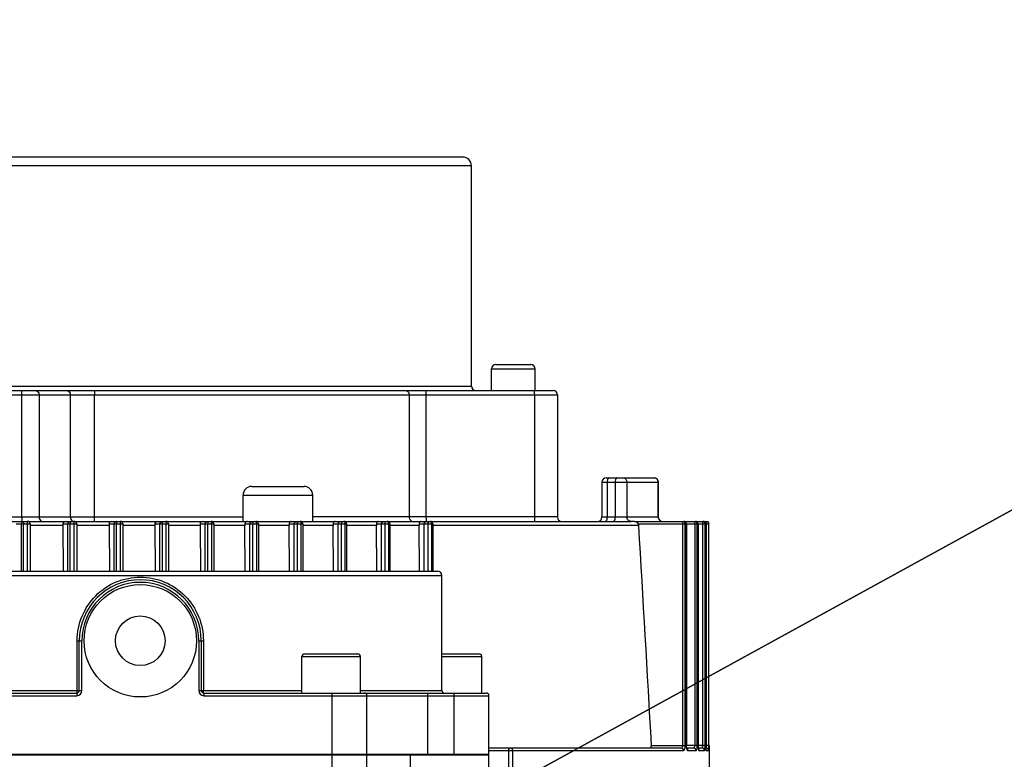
# Model space of a CAD drawing. Header units: millimetres. Extents: x 0 to 5940, y 0 to 4200.
# Tile 49 of 87: x 2870 to 2983, y 799 to 884. Entities that reach past the tile are written whole.
import ezdxf

# ---------------------------------------------------------------- set-up
doc = ezdxf.new("R2010")
doc.units = ezdxf.units.MM
doc.header["$LTSCALE"] = 326.7
doc.layers.get('0').update_dxf_attribs({"linetype": 'CONTINUOUS'})
for name, color, linetype in [('304304000126DXF_CONTINUOUS_LINE', 7, 'CONTINUOUS'), ('304304000136DXF_CONTINUOUS_LINE', 7, 'CONTINUOUS'), ('RB15-1-B-JSZL_DXF_DIMENSION', 7, 'CONTINUOUS')]:
    doc.layers.add(name, color=color, linetype=linetype)
doc.styles.get("Standard").update_dxf_attribs({"font": 'txt', "width": 0.7})
doc.dimstyles.new('DIMSTYLE_1', dxfattribs={"dimtxt": 85, "dimasz": 45, "dimexe": 1.5, "dimexo": 0, "dimtad": 1, "dimdsep": 46, "dimtxsty": 'Standard', "dimblk": '_FILLED', "dimblk1": '_FILLED', "dimblk2": '_FILLED', "dimcen": 0.09, "dimclrt": 5, "dimazin": 2, "dimtp": 1.2, "dimtm": 1.2, "dimtfac": 1, "dimtofl": 0, "dimtmove": 0, "dimatfit": 3, "dimldrblk": '_FILLED', "dimfxl": 0, "dimtolj": 1, "dimarcsym": 0})
doc.dimstyles.new('DIMSTYLE_2', dxfattribs={"dimtxt": 85, "dimasz": 45, "dimexe": 1.5, "dimexo": 0, "dimtad": 1, "dimdsep": 46, "dimtxsty": 'Standard', "dimblk": '_FILLED', "dimblk1": '_FILLED', "dimblk2": '_FILLED', "dimcen": 0.09, "dimclrt": 5, "dimazin": 2, "dimtp": 0.8, "dimtm": 0.8, "dimtfac": 1, "dimtofl": 0, "dimtmove": 0, "dimatfit": 3, "dimldrblk": '_FILLED', "dimfxl": 0, "dimtolj": 1, "dimarcsym": 0})

# ---------------------------------------------------------------- blocks, each defined once
blk = doc.blocks.new('_FILLED')
at = {"color": 0, "linetype": 'ByBlock'}
blk.add_solid([(0, 0), (-1, 0.1667), (-1, -0.1667)], dxfattribs=at)
blk = doc.blocks.new('*D1')
at = {"layer": 'RB15-1-B-JSZL_DXF_DIMENSION', "color": 2, "linetype": 'Continuous', "transparency": 16777216}
for p, q in [((2718.9, 681.88), (4558.48, 1083.11)), ((4194.22, 1003.66), (2718.9, 681.88)), ((4194.22, 1003.66), (4194.22, 1003.66))]:
    blk.add_line(p, q, dxfattribs=at)
at = {"layer": 'RB15-1-B-JSZL_DXF_DIMENSION', "color": 2, "linetype": 'Continuous', "transparency": 16777216, "xscale": 45, "yscale": 45, "zscale": 45, "rotation": 192.3029314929}
blk.add_blockref('_FILLED', (4194.22, 1003.66), dxfattribs=at)
blk = doc.blocks.new('*D2')
at = {"layer": 'RB15-1-B-JSZL_DXF_DIMENSION', "color": 2, "linetype": 'Continuous', "transparency": 16777216}
for p, q in [((2718.9, 681.88), (3698.6, 1219.86)), ((3144.9, 915.81), (2718.9, 681.88)), ((3144.9, 915.81), (3144.9, 915.81))]:
    blk.add_line(p, q, dxfattribs=at)
at = {"layer": 'RB15-1-B-JSZL_DXF_DIMENSION', "color": 2, "linetype": 'Continuous', "transparency": 16777216, "xscale": 45, "yscale": 45, "zscale": 45, "rotation": 208.7734168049}
blk.add_blockref('_FILLED', (3144.9, 915.81), dxfattribs=at)

msp = doc.modelspace()

# ---------------------------------------------------------------- linework, layer by layer
at = {"color": 2, "linetype": 'Continuous'}
msp.add_circle((2718.902, 681.882), 486, dxfattribs=at)
at = {"layer": '304304000126DXF_CONTINUOUS_LINE', "color": 7, "linetype": 'Continuous'}
for p, q in [((2920.902, 867.882), (2846.902, 867.882)), ((2921.902, 841.582), (2921.902, 866.882)), ((2924.711, 844.082), (2928.711, 844.082)), ((2924.211, 841.082), (2924.211, 843.582)), ((2929.211, 841.082), (2929.211, 843.582)), ((2836.546, 841.082), (2931.258, 841.082)), ((2931.757, 840.582), (2931.757, 826.582)), ((2936.873, 830.582), (2936.873, 826.582)), ((2937.374, 831.082), (2942.839, 831.082)), ((2943.338, 830.582), (2943.338, 826.582)), ((2943.339, 826.582), (2943.339, 830.582)), ((2896.69, 830.082), (2902.69, 830.082)), ((2895.69, 826.082), (2895.69, 829.082)), ((2903.69, 826.082), (2903.69, 829.082)), ((2854.211, 826.082), (2875.864, 826.082)), ((2875.901, 826.082), (2940.223, 826.082)), ((2940.43, 826.082), (2940.204, 826.082)), ((2940.613, 826.082), (2940.43, 826.082)), ((2940.599, 826.082), (2947.516, 826.082)), ((2947.573, 826.082), (2948.408, 826.082)), ((2948.444, 826.082), (2948.845, 826.082)), ((2871.265, 825.782), (2871.265, 820.382)), ((2875.022, 825.608), (2875.056, 820.382)), ((2876.61, 825.782), (2876.61, 820.382)), ((2880.329, 825.608), (2880.363, 820.382)), ((2881.899, 825.782), (2881.899, 820.382)), ((2885.579, 825.608), (2885.613, 820.382)), ((2887.136, 825.782), (2887.136, 820.382)), ((2890.774, 825.608), (2890.807, 820.382)), ((2892.322, 825.782), (2892.322, 820.382)), ((2895.947, 820.382), (2895.914, 825.608)), ((2897.457, 825.782), (2897.457, 820.382)), ((2901.033, 820.382), (2900.999, 825.608)), ((2902.54, 825.782), (2902.54, 820.382)), ((2906.061, 820.382), (2906.027, 825.608)), ((2907.571, 825.782), (2907.571, 820.382)), ((2911.03, 820.382), (2910.995, 825.608)), ((2912.545, 825.782), (2912.545, 820.382)), ((2915.934, 820.382), (2915.897, 825.608)), ((2917.46, 825.782), (2917.46, 820.382)), ((2946.56, 825.782), (2946.56, 800.382)), ((2947.901, 825.782), (2947.901, 800.382)), ((2948.757, 825.782), (2948.757, 800.382)), ((2923.902, 800.082), (2945.943, 800.082)), ((2946.562, 800.316), (2946.56, 800.382)), ((2946.594, 800.082), (2947.383, 800.082)), ((2947.905, 800.251), (2947.901, 800.382)), ((2947.922, 800.082), (2948.328, 800.082)), ((2947.948, 799.958), (2947.935, 800.001)), ((2948.328, 800.082), (2948.477, 800.041)), ((2948.758, 800.279), (2948.757, 800.382)), ((2948.768, 800.082), (2948.817, 800.082)), ((2949.17, 799.902), (2949.165, 800.02)), ((2949.174, 799.834), (2949.17, 799.902)), ((2949.202, 777.082), (2949.202, 799.782))]:
    msp.add_line(p, q, dxfattribs=at)
at = {"layer": '304304000126DXF_CONTINUOUS_LINE', "color": 9, "linetype": 'Continuous'}
for p, q in [((2921.902, 866.882), (2845.902, 866.882)), ((2924.211, 843.582), (2929.211, 843.582)), ((2836.046, 840.582), (2931.757, 840.582)), ((2865.967, 841.582), (2921.902, 841.582)), ((2870.287, 840.582), (2870.287, 826.582)), ((2872.285, 840.582), (2872.285, 826.582)), ((2875.876, 826.582), (2875.876, 840.582)), ((2878.631, 826.582), (2878.631, 840.582)), ((2914.762, 840.582), (2914.762, 826.582)), ((2916.683, 840.582), (2916.683, 826.582)), ((2929.123, 840.582), (2929.123, 826.582)), ((2936.873, 830.582), (2943.339, 830.582)), ((2937.483, 830.582), (2937.483, 826.582)), ((2938.404, 830.582), (2938.404, 826.582)), ((2939.734, 830.582), (2939.734, 826.582)), ((2895.69, 829.082), (2903.69, 829.082)), ((2836.046, 826.582), (2895.69, 826.582)), ((2931.757, 826.582), (2903.69, 826.582)), ((2936.873, 826.582), (2943.339, 826.582)), ((2869.648, 825.782), (2871.265, 825.782)), ((2870.254, 820.382), (2870.254, 825.782)), ((2870.49, 820.382), (2870.49, 825.782)), ((2870.905, 825.782), (2870.905, 820.382)), ((2875.022, 825.608), (2871.265, 825.608)), ((2875.016, 825.782), (2876.61, 825.782)), ((2875.603, 820.382), (2875.603, 825.782)), ((2875.864, 820.382), (2875.864, 825.782)), ((2876.275, 825.782), (2876.275, 820.382)), ((2880.329, 825.608), (2876.61, 825.608)), ((2880.324, 825.782), (2881.899, 825.782)), ((2880.897, 820.382), (2880.897, 825.782)), ((2881.182, 820.382), (2881.182, 825.782)), ((2881.589, 825.782), (2881.589, 820.382)), ((2885.579, 825.608), (2881.899, 825.608)), ((2885.574, 825.782), (2887.136, 825.782)), ((2886.138, 820.382), (2886.138, 825.782)), ((2886.447, 820.382), (2886.447, 825.782)), ((2886.85, 825.782), (2886.85, 820.382)), ((2890.774, 825.608), (2887.136, 825.608)), ((2890.769, 825.782), (2892.322, 825.782)), ((2891.327, 820.382), (2891.327, 825.782)), ((2891.661, 820.382), (2891.661, 825.782)), ((2892.059, 825.782), (2892.059, 820.382)), ((2895.914, 825.608), (2892.322, 825.608)), ((2895.909, 825.782), (2897.457, 825.782)), ((2896.466, 820.382), (2896.466, 825.782)), ((2896.823, 820.382), (2896.823, 825.782)), ((2897.218, 825.782), (2897.218, 820.382)), ((2900.999, 825.608), (2897.457, 825.608)), ((2900.994, 825.782), (2902.54, 825.782)), ((2901.553, 820.382), (2901.553, 825.782)), ((2901.934, 820.382), (2901.934, 825.782)), ((2902.325, 825.782), (2902.325, 820.382)), ((2906.027, 825.608), (2902.54, 825.608)), ((2906.022, 825.782), (2907.571, 825.782)), ((2906.588, 820.382), (2906.588, 825.782)), ((2906.992, 820.382), (2906.992, 825.782)), ((2907.379, 825.782), (2907.379, 820.382)), ((2910.995, 825.608), (2907.571, 825.608)), ((2910.989, 825.782), (2912.545, 825.782)), ((2911.567, 820.382), (2911.567, 825.782)), ((2911.994, 820.382), (2911.994, 825.782)), ((2912.376, 825.782), (2912.376, 820.382)), ((2915.897, 825.608), (2912.545, 825.608)), ((2915.892, 825.782), (2917.46, 825.782)), ((2916.487, 820.382), (2916.487, 825.782)), ((2916.936, 820.382), (2916.936, 825.782)), ((2917.314, 825.782), (2917.314, 820.382)), ((2941.07, 825.608), (2917.46, 825.608)), ((2941.025, 825.782), (2949.145, 825.782)), ((2946.172, 800.382), (2946.172, 825.782)), ((2946.423, 800.382), (2946.423, 825.782)), ((2946.548, 825.782), (2946.548, 800.382)), ((2947.553, 800.382), (2947.553, 825.782)), ((2947.81, 800.382), (2947.81, 825.782)), ((2947.895, 825.782), (2947.895, 800.382)), ((2948.444, 800.382), (2948.444, 825.782)), ((2948.705, 800.382), (2948.705, 825.782)), ((2948.755, 825.782), (2948.755, 800.382)), ((2948.882, 800.382), (2948.882, 825.782)), ((2949.145, 800.382), (2949.145, 825.782)), ((2942.526, 800.382), (2946.423, 800.382)), ((2947.81, 800.382), (2946.548, 800.382)), ((2948.705, 800.382), (2947.895, 800.382)), ((2949.145, 800.382), (2948.755, 800.382)), ((2923.902, 799.782), (2946.229, 799.782)), ((2926.159, 799.782), (2926.159, 783.582)), ((2926.613, 799.782), (2926.613, 783.582)), ((2946.73, 799.782), (2947.676, 799.782)), ((2948.019, 799.782), (2948.626, 799.782)), ((2948.824, 799.782), (2949.117, 799.782)), ((2949.18, 799.782), (2949.202, 799.782))]:
    msp.add_line(p, q, dxfattribs=at)
at = {"layer": '304304000126DXF_CONTINUOUS_LINE', "color": 7, "linetype": 'Continuous'}
for points in [[(2875.016, 825.782), (2875.02, 825.698), (2875.022, 825.608)], [(2880.324, 825.782), (2880.327, 825.698), (2880.329, 825.608)], [(2885.574, 825.782), (2885.578, 825.698), (2885.579, 825.608)], [(2890.769, 825.782), (2890.772, 825.698), (2890.774, 825.608)], [(2895.909, 825.782), (2895.912, 825.698), (2895.914, 825.608)], [(2900.994, 825.782), (2900.997, 825.698), (2900.999, 825.608)], [(2906.022, 825.782), (2906.025, 825.698), (2906.027, 825.608)], [(2910.989, 825.782), (2910.993, 825.698), (2910.995, 825.608)], [(2915.892, 825.782), (2915.895, 825.698), (2915.897, 825.608)], [(2941.025, 825.782), (2941.056, 825.698), (2941.07, 825.608)], [(2946.607, 800.025), (2946.58, 800.135), (2946.562, 800.316)], [(2946.61, 800.011), (2946.617, 800.001), (2946.607, 800.025)], [(2947.935, 800.001), (2947.918, 800.104), (2947.905, 800.251)], [(2948.773, 800.014), (2948.764, 800.13), (2948.758, 800.279)], [(2948.788, 799.912), (2948.79, 799.907), (2948.784, 799.937), (2948.773, 800.014)], [(2949.165, 800.02), (2949.163, 800.11), (2949.162, 800.217), (2949.161, 800.338), (2949.161, 800.382)]]:
    msp.add_lwpolyline(points, dxfattribs=at)
for centre, radius, start, end in [((2920.902, 866.882), 1, 0, 90), ((2924.711, 843.582), 0.5, 90, 180), ((2928.711, 843.582), 0.5, 0, 90), ((2922.402, 841.582), 0.5, 180, 270), ((2931.257, 840.582), 0.5, 0, 90), ((2937.373, 830.582), 0.5, 90, 180), ((2942.839, 830.582), 0.5, 0, 90), ((2896.69, 829.082), 1, 90, 180), ((2902.69, 829.082), 1, 0, 90), ((2870.965, 825.782), 0.3, 0, 90), ((2876.31, 825.782), 0.3, 0, 90), ((2881.599, 825.782), 0.3, 0, 90), ((2886.836, 825.782), 0.3, 0, 90), ((2892.022, 825.782), 0.3, 0, 90), ((2897.157, 825.782), 0.3, 0, 90), ((2902.24, 825.782), 0.3, 0, 90), ((2907.271, 825.782), 0.3, 0, 90), ((2912.245, 825.782), 0.3, 0, 90), ((2917.16, 825.782), 0.3, 0, 90), ((2932.257, 826.582), 0.5, 180, 270), ((2936.373, 826.582), 0.5, 270, 360), ((2943.839, 826.582), 0.5, 180, 249.75053), ((2943.833, 826.577), 0.493, 206.77884, 215.84172), ((2943.836, 826.578), 0.496, 215.81571, 234.85203), ((2943.827, 826.567), 0.482, 234.8965, 240.30173), ((2946.26, 825.782), 0.3, 0, 90), ((2947.601, 825.782), 0.3, 0, 90), ((2948.457, 825.782), 0.3, 0, 90), ((2948.902, 799.782), 0.3, 0, 30.35484)]:
    msp.add_arc(centre, radius, start, end, dxfattribs=at)
at = {"layer": '304304000126DXF_CONTINUOUS_LINE', "color": 9, "linetype": 'Continuous'}
for centre, radius, start, end in [((2883.921, 825.936), 2.737, 180.06082, 181.93398), ((2883.521, 825.936), 2.924, 358.18871, 359.94274), ((2944.617, 800.382), 1.806, 356.8496, 359.97784), ((2945.279, 800.383), 2.531, 355.88165, 359.958), ((2944.215, 800.38), 4.491, 357.66974, 0.0243), ((2947.527, 800.382), 1.355, 356.16233, 359.97835), ((2936.117, 800.383), 13.028, 359.20267, 359.9959)]:
    msp.add_arc(centre, radius, start, end, dxfattribs=at)
for points, knots in [([(2870.226, 841.082), (2870.277, 841.082), (2870.256, 840.816), (2870.287, 840.7), (2870.287, 840.582)], [0, 0, 0, 0, 0.3012109, 1, 1, 1, 1]), ([(2871.891, 841.082), (2872.05, 841.082), (2872.26, 840.866), (2872.285, 840.646), (2872.285, 840.582)], [0, 0, 0, 0, 0.7116282, 1, 1, 1, 1]), ([(2875.482, 841.082), (2875.641, 841.082), (2875.85, 840.866), (2875.876, 840.646), (2875.876, 840.582)], [0, 0, 0, 0, 0.7116282, 1, 1, 1, 1]), ([(2878.696, 841.082), (2878.644, 841.082), (2878.66, 840.817), (2878.631, 840.7), (2878.631, 840.582)], [0, 0, 0, 0, 0.302348, 1, 1, 1, 1]), ([(2914.381, 841.082), (2914.537, 841.082), (2914.738, 840.862), (2914.762, 840.646), (2914.762, 840.582)], [0, 0, 0, 0, 0.7078248, 1, 1, 1, 1]), ([(2916.622, 841.082), (2916.672, 841.082), (2916.652, 840.816), (2916.683, 840.7), (2916.683, 840.582)], [0, 0, 0, 0, 0.3012109, 1, 1, 1, 1]), ([(2929.062, 841.082), (2929.113, 841.082), (2929.092, 840.816), (2929.123, 840.7), (2929.123, 840.582)], [0, 0, 0, 0, 0.3012109, 1, 1, 1, 1]), ([(2937.678, 831.082), (2937.611, 831.082), (2937.542, 830.96), (2937.517, 830.867), (2937.509, 830.832)], [0, 0, 0, 0, 0.6505186, 1, 1, 1, 1]), ([(2938.6, 831.082), (2938.572, 831.082), (2938.403, 830.961), (2938.404, 830.741), (2938.404, 830.582)], [0, 0, 0, 0, 0.149403, 1, 1, 1, 1]), ([(2939.265, 831.082), (2939.386, 831.082), (2939.641, 830.967), (2939.734, 830.708), (2939.734, 830.582)], [0, 0, 0, 0, 0.4889452, 1, 1, 1, 1]), ([(2870.287, 826.582), (2870.287, 826.464), (2870.318, 826.347), (2870.297, 826.082), (2870.348, 826.082)], [0, 0, 0, 0, 0.6987891, 1, 1, 1, 1]), ([(2870.403, 826.041), (2870.417, 826.041), (2870.449, 826.034), (2870.477, 826.016), (2870.491, 826.004)], [0, 0, 0, 0, 0.437687, 1, 1, 1, 1]), ([(2870.551, 826.082), (2870.535, 826.082), (2870.502, 826.019), (2870.498, 825.97), (2870.498, 825.932)], [0, 0, 0, 0, 0.3082374, 1, 1, 1, 1]), ([(2870.498, 825.932), (2870.498, 825.918), (2870.499, 825.888), (2870.503, 825.859), (2870.506, 825.843)], [0, 0, 0, 0, 0.4689895, 1, 1, 1, 1]), ([(2870.965, 826.082), (2870.959, 826.082), (2870.946, 826.073), (2870.939, 826.061), (2870.935, 826.053)], [0, 0, 0, 0, 0.3791635, 1, 1, 1, 1]), ([(2872.285, 826.582), (2872.285, 826.517), (2872.311, 826.297), (2872.52, 826.082), (2872.679, 826.082)], [0, 0, 0, 0, 0.2883718, 1, 1, 1, 1]), ([(2875.752, 826.041), (2875.766, 826.041), (2875.799, 826.034), (2875.826, 826.016), (2875.841, 826.004)], [0, 0, 0, 0, 0.437687, 1, 1, 1, 1]), ([(2875.901, 826.082), (2875.887, 826.082), (2875.874, 826.009), (2875.869, 825.97), (2875.869, 825.932)], [0, 0, 0, 0, 0.2740457, 1, 1, 1, 1]), ([(2875.869, 825.932), (2875.869, 825.918), (2875.87, 825.889), (2875.872, 825.859), (2875.873, 825.843)], [0, 0, 0, 0, 0.469979, 1, 1, 1, 1]), ([(2876.293, 826.053), (2876.28, 826.009), (2876.278, 825.937), (2876.282, 825.868), (2876.284, 825.845)], [0, 0, 0, 0, 0.658324, 1, 1, 1, 1]), ([(2876.31, 826.082), (2876.306, 826.082), (2876.298, 826.07), (2876.295, 826.06), (2876.293, 826.053)], [0, 0, 0, 0, 0.3218997, 1, 1, 1, 1]), ([(2878.631, 826.582), (2878.631, 826.464), (2878.601, 826.346), (2878.617, 826.082), (2878.565, 826.082)], [0, 0, 0, 0, 0.697652, 1, 1, 1, 1]), ([(2881.046, 826.041), (2881.06, 826.041), (2881.092, 826.034), (2881.12, 826.016), (2881.134, 826.004)], [0, 0, 0, 0, 0.437687, 1, 1, 1, 1]), ([(2881.195, 826.082), (2881.182, 826.082), (2881.197, 826.002), (2881.184, 825.97), (2881.184, 825.933)], [0, 0, 0, 0, 0.2522191, 1, 1, 1, 1]), ([(2881.599, 826.082), (2881.58, 826.082), (2881.611, 825.954), (2881.59, 825.904), (2881.592, 825.844)], [0, 0, 0, 0, 0.2489794, 1, 1, 1, 1]), ([(2886.286, 826.041), (2886.301, 826.041), (2886.333, 826.034), (2886.361, 826.016), (2886.375, 826.004)], [0, 0, 0, 0, 0.437687, 1, 1, 1, 1]), ([(2886.435, 826.082), (2886.448, 826.082), (2886.432, 826.002), (2886.445, 825.97), (2886.445, 825.933)], [0, 0, 0, 0, 0.2516408, 1, 1, 1, 1]), ([(2886.836, 826.082), (2886.856, 826.082), (2886.829, 825.954), (2886.848, 825.903), (2886.846, 825.844)], [0, 0, 0, 0, 0.2501488, 1, 1, 1, 1]), ([(2891.476, 826.041), (2891.49, 826.041), (2891.523, 826.034), (2891.55, 826.016), (2891.565, 826.004)], [0, 0, 0, 0, 0.4376869, 1, 1, 1, 1]), ([(2891.625, 826.082), (2891.639, 826.082), (2891.65, 826.009), (2891.656, 825.971), (2891.656, 825.933)], [0, 0, 0, 0, 0.2721172, 1, 1, 1, 1]), ([(2891.656, 825.933), (2891.656, 825.919), (2891.655, 825.889), (2891.653, 825.859), (2891.651, 825.844)], [0, 0, 0, 0, 0.4697205, 1, 1, 1, 1]), ([(2892.022, 826.082), (2892.043, 826.082), (2892.052, 825.962), (2892.055, 825.903), (2892.05, 825.844)], [0, 0, 0, 0, 0.2646231, 1, 1, 1, 1]), ([(2896.615, 826.041), (2896.629, 826.041), (2896.661, 826.034), (2896.689, 826.016), (2896.703, 826.004)], [0, 0, 0, 0, 0.4376869, 1, 1, 1, 1]), ([(2896.764, 826.082), (2896.78, 826.082), (2896.811, 826.019), (2896.815, 825.971), (2896.815, 825.933)], [0, 0, 0, 0, 0.3045891, 1, 1, 1, 1]), ([(2896.815, 825.933), (2896.815, 825.919), (2896.813, 825.889), (2896.81, 825.86), (2896.807, 825.844)], [0, 0, 0, 0, 0.4686267, 1, 1, 1, 1]), ([(2897.157, 826.082), (2897.165, 826.082), (2897.231, 826.012), (2897.214, 825.917), (2897.202, 825.843)], [0, 0, 0, 0, 0.103991, 1, 1, 1, 1]), ([(2901.702, 826.041), (2901.716, 826.041), (2901.749, 826.034), (2901.776, 826.016), (2901.791, 826.004)], [0, 0, 0, 0, 0.437687, 1, 1, 1, 1]), ([(2901.851, 826.082), (2901.871, 826.082), (2901.916, 826.028), (2901.922, 825.972), (2901.922, 825.934)], [0, 0, 0, 0, 0.3403341, 1, 1, 1, 1]), ([(2901.922, 825.934), (2901.922, 825.92), (2901.921, 825.889), (2901.915, 825.86), (2901.912, 825.844)], [0, 0, 0, 0, 0.4670857, 1, 1, 1, 1]), ([(2902.24, 826.082), (2902.251, 826.082), (2902.33, 826.028), (2902.319, 825.917), (2902.303, 825.843)], [0, 0, 0, 0, 0.1282083, 1, 1, 1, 1]), ([(2906.737, 826.041), (2906.751, 826.041), (2906.784, 826.034), (2906.811, 826.016), (2906.825, 826.004)], [0, 0, 0, 0, 0.437687, 1, 1, 1, 1]), ([(2906.886, 826.082), (2906.909, 826.082), (2906.965, 826.036), (2906.977, 825.972), (2906.977, 825.934)], [0, 0, 0, 0, 0.3746168, 1, 1, 1, 1]), ([(2906.977, 825.934), (2906.977, 825.92), (2906.975, 825.889), (2906.968, 825.86), (2906.964, 825.844)], [0, 0, 0, 0, 0.4651206, 1, 1, 1, 1]), ([(2907.271, 826.082), (2907.325, 826.082), (2907.378, 825.959), (2907.36, 825.877), (2907.35, 825.843)], [0, 0, 0, 0, 0.6071266, 1, 1, 1, 1]), ([(2911.716, 826.041), (2911.73, 826.041), (2911.763, 826.034), (2911.79, 826.016), (2911.805, 826.004)], [0, 0, 0, 0, 0.437687, 1, 1, 1, 1]), ([(2911.976, 825.933), (2911.976, 825.919), (2911.973, 825.888), (2911.966, 825.859), (2911.96, 825.843)], [0, 0, 0, 0, 0.4632666, 1, 1, 1, 1]), ([(2912.245, 826.082), (2912.304, 826.082), (2912.378, 825.966), (2912.354, 825.876), (2912.342, 825.843)], [0, 0, 0, 0, 0.6232619, 1, 1, 1, 1]), ([(2914.762, 826.582), (2914.762, 826.517), (2914.786, 826.301), (2914.987, 826.082), (2915.143, 826.082)], [0, 0, 0, 0, 0.2921752, 1, 1, 1, 1]), ([(2916.636, 826.041), (2916.65, 826.041), (2916.682, 826.034), (2916.71, 826.016), (2916.724, 826.004)], [0, 0, 0, 0, 0.4376869, 1, 1, 1, 1]), ([(2916.683, 826.582), (2916.683, 826.539), (2916.686, 826.394), (2916.692, 826.248), (2916.713, 826.149)], [0, 0, 0, 0, 0.2968692, 1, 1, 1, 1]), ([(2916.713, 826.149), (2916.717, 826.132), (2916.721, 826.111), (2916.736, 826.082), (2916.743, 826.082)], [0, 0, 0, 0, 0.6907127, 1, 1, 1, 1]), ([(2916.917, 825.929), (2916.917, 825.915), (2916.913, 825.884), (2916.904, 825.855), (2916.898, 825.84)], [0, 0, 0, 0, 0.4626703, 1, 1, 1, 1]), ([(2917.16, 826.082), (2917.223, 826.082), (2917.317, 825.973), (2917.287, 825.876), (2917.274, 825.843)], [0, 0, 0, 0, 0.6393183, 1, 1, 1, 1]), ([(2929.123, 826.582), (2929.123, 826.464), (2929.154, 826.347), (2929.133, 826.082), (2929.184, 826.082)], [0, 0, 0, 0, 0.6987891, 1, 1, 1, 1]), ([(2937.287, 826.082), (2937.315, 826.082), (2937.484, 826.202), (2937.483, 826.422), (2937.483, 826.582)], [0, 0, 0, 0, 0.149403, 1, 1, 1, 1]), ([(2938.209, 826.082), (2938.237, 826.082), (2938.406, 826.202), (2938.404, 826.422), (2938.404, 826.582)], [0, 0, 0, 0, 0.149403, 1, 1, 1, 1]), ([(2940.204, 826.082), (2940.083, 826.082), (2939.827, 826.196), (2939.734, 826.455), (2939.734, 826.582)], [0, 0, 0, 0, 0.4889452, 1, 1, 1, 1]), ([(2946.154, 826.041), (2946.151, 826.041), (2946.147, 826.023), (2946.145, 826.014), (2946.143, 826.004)], [0, 0, 0, 0, 0.2600964, 1, 1, 1, 1]), ([(2946.172, 825.782), (2946.172, 825.837), (2946.151, 825.897), (2946.185, 826.041), (2946.154, 826.041)], [0, 0, 0, 0, 0.6419242, 1, 1, 1, 1]), ([(2946.26, 826.082), (2946.286, 826.082), (2946.339, 826.075), (2946.391, 826.058), (2946.416, 826.046)], [0, 0, 0, 0, 0.4810025, 1, 1, 1, 1]), ([(2946.384, 825.932), (2946.384, 825.918), (2946.377, 825.885), (2946.36, 825.857), (2946.349, 825.843)], [0, 0, 0, 0, 0.4401191, 1, 1, 1, 1]), ([(2946.416, 826.046), (2946.435, 826.037), (2946.471, 826.015), (2946.498, 825.981), (2946.505, 825.963)], [0, 0, 0, 0, 0.5277701, 1, 1, 1, 1]), ([(2946.51, 825.917), (2946.509, 825.905), (2946.501, 825.877), (2946.485, 825.853), (2946.476, 825.84)], [0, 0, 0, 0, 0.4480542, 1, 1, 1, 1]), ([(2946.505, 825.963), (2946.507, 825.956), (2946.511, 825.941), (2946.511, 825.925), (2946.51, 825.917)], [0, 0, 0, 0, 0.4875072, 1, 1, 1, 1]), ([(2947.531, 826.038), (2947.529, 826.034), (2947.527, 826.023), (2947.525, 826.011), (2947.523, 826.004)], [0, 0, 0, 0, 0.3668804, 1, 1, 1, 1]), ([(2947.553, 825.782), (2947.553, 825.827), (2947.539, 825.922), (2947.566, 825.973), (2947.533, 826.042), (2947.531, 826.038)], [0, 0, 0, 0, 0.5273899, 0.9428649, 1, 1, 1, 1]), ([(2947.601, 826.082), (2947.627, 826.082), (2947.68, 826.075), (2947.731, 826.06), (2947.756, 826.049)], [0, 0, 0, 0, 0.481136, 1, 1, 1, 1]), ([(2947.77, 825.932), (2947.77, 825.918), (2947.762, 825.885), (2947.745, 825.857), (2947.733, 825.843)], [0, 0, 0, 0, 0.4388425, 1, 1, 1, 1]), ([(2947.756, 826.049), (2947.771, 826.042), (2947.798, 826.028), (2947.822, 826.007), (2947.832, 825.996)], [0, 0, 0, 0, 0.5217225, 1, 1, 1, 1]), ([(2947.854, 825.919), (2947.852, 825.907), (2947.843, 825.88), (2947.827, 825.857), (2947.818, 825.844)], [0, 0, 0, 0, 0.4465463, 1, 1, 1, 1]), ([(2947.832, 825.996), (2947.84, 825.985), (2947.854, 825.961), (2947.856, 825.933), (2947.854, 825.919)], [0, 0, 0, 0, 0.4919294, 1, 1, 1, 1]), ([(2948.419, 826.024), (2948.418, 826.021), (2948.417, 826.015), (2948.416, 826.008), (2948.415, 826.004)], [0, 0, 0, 0, 0.4492795, 1, 1, 1, 1]), ([(2948.457, 826.082), (2948.482, 826.082), (2948.535, 826.076), (2948.586, 826.061), (2948.611, 826.05)], [0, 0, 0, 0, 0.480894, 1, 1, 1, 1]), ([(2948.611, 826.05), (2948.622, 826.045), (2948.644, 826.035), (2948.663, 826.021), (2948.672, 826.014)], [0, 0, 0, 0, 0.5150072, 1, 1, 1, 1]), ([(2948.665, 825.932), (2948.665, 825.918), (2948.657, 825.885), (2948.639, 825.858), (2948.628, 825.843)], [0, 0, 0, 0, 0.4379945, 1, 1, 1, 1]), ([(2948.672, 826.014), (2948.686, 826.002), (2948.709, 825.976), (2948.715, 825.939), (2948.713, 825.922)], [0, 0, 0, 0, 0.5049562, 1, 1, 1, 1]), ([(2948.713, 825.922), (2948.711, 825.91), (2948.702, 825.882), (2948.686, 825.857), (2948.676, 825.845)], [0, 0, 0, 0, 0.4438866, 1, 1, 1, 1]), ([(2948.864, 826.041), (2948.86, 826.041), (2948.857, 826.023), (2948.854, 826.014), (2948.853, 826.004)], [0, 0, 0, 0, 0.2600964, 1, 1, 1, 1]), ([(2948.882, 825.782), (2948.882, 825.837), (2948.861, 825.897), (2948.895, 826.041), (2948.864, 826.041)], [0, 0, 0, 0, 0.6419242, 1, 1, 1, 1]), ([(2926.235, 800.082), (2926.216, 800.082), (2926.175, 800.024), (2926.169, 799.97), (2926.169, 799.932)], [0, 0, 0, 0, 0.3303818, 1, 1, 1, 1]), ([(2926.169, 799.932), (2926.169, 799.918), (2926.171, 799.888), (2926.176, 799.858), (2926.179, 799.842)], [0, 0, 0, 0, 0.4684382, 1, 1, 1, 1]), ([(2926.417, 800.082), (2926.434, 800.082), (2926.469, 800.075), (2926.502, 800.06), (2926.518, 800.05)], [0, 0, 0, 0, 0.4694739, 1, 1, 1, 1]), ([(2945.943, 800.082), (2945.969, 800.082), (2946.105, 800.108), (2946.172, 800.274), (2946.172, 800.382)], [0, 0, 0, 0, 0.1925511, 1, 1, 1, 1]), ([(2945.943, 800.082), (2946.011, 800.082), (2946.166, 800.07), (2946.192, 799.89), (2946.156, 799.842)], [0, 0, 0, 0, 0.5325173, 1, 1, 1, 1]), ([(2946.229, 799.782), (2946.29, 799.782), (2946.401, 799.994), (2946.414, 800.158), (2946.42, 800.283)], [0, 0, 0, 0, 0.3261563, 1, 1, 1, 1]), ([(2946.573, 800.081), (2946.579, 800.046), (2946.603, 799.946), (2946.638, 799.831), (2946.696, 799.793)], [0, 0, 0, 0, 0.3427094, 1, 1, 1, 1]), ([(2946.623, 800.033), (2946.642, 800.021), (2946.676, 799.994), (2946.691, 799.952), (2946.691, 799.932)], [0, 0, 0, 0, 0.5203593, 1, 1, 1, 1]), ([(2946.691, 799.932), (2946.691, 799.917), (2946.684, 799.885), (2946.667, 799.857), (2946.656, 799.842)], [0, 0, 0, 0, 0.4401636, 1, 1, 1, 1]), ([(2947.383, 800.082), (2947.403, 800.082), (2947.526, 800.124), (2947.553, 800.281), (2947.553, 800.382)], [0, 0, 0, 0, 0.1708844, 1, 1, 1, 1]), ([(2947.383, 800.082), (2947.452, 800.082), (2947.609, 800.073), (2947.637, 799.89), (2947.6, 799.842)], [0, 0, 0, 0, 0.5377017, 1, 1, 1, 1]), ([(2947.676, 799.782), (2947.72, 799.782), (2947.784, 799.975), (2947.796, 800.097), (2947.803, 800.202)], [0, 0, 0, 0, 0.2977484, 1, 1, 1, 1]), ([(2947.912, 800.081), (2947.917, 800.046), (2947.934, 799.95), (2947.949, 799.839), (2947.995, 799.793)], [0, 0, 0, 0, 0.3506335, 1, 1, 1, 1]), ([(2947.979, 799.932), (2947.979, 799.917), (2947.972, 799.885), (2947.954, 799.857), (2947.943, 799.842)], [0, 0, 0, 0, 0.439091, 1, 1, 1, 1]), ([(2947.967, 799.978), (2947.971, 799.971), (2947.977, 799.956), (2947.979, 799.94), (2947.979, 799.932)], [0, 0, 0, 0, 0.4945575, 1, 1, 1, 1]), ([(2948.328, 800.082), (2948.344, 800.082), (2948.448, 800.148), (2948.444, 800.285), (2948.444, 800.382)], [0, 0, 0, 0, 0.1387304, 1, 1, 1, 1]), ([(2948.481, 800.05), (2948.508, 800.039), (2948.558, 800.012), (2948.586, 799.957), (2948.586, 799.932)], [0, 0, 0, 0, 0.536309, 1, 1, 1, 1]), ([(2948.586, 799.932), (2948.586, 799.917), (2948.578, 799.885), (2948.56, 799.857), (2948.549, 799.842)], [0, 0, 0, 0, 0.4385836, 1, 1, 1, 1]), ([(2948.652, 799.814), (2948.66, 799.833), (2948.69, 799.959), (2948.697, 800.088), (2948.702, 800.197)], [0, 0, 0, 0, 0.1574115, 1, 1, 1, 1]), ([(2948.783, 799.914), (2948.781, 799.902), (2948.772, 799.877), (2948.757, 799.854), (2948.748, 799.842)], [0, 0, 0, 0, 0.4487679, 1, 1, 1, 1]), ([(2948.755, 800.382), (2948.755, 800.256), (2948.76, 800.098), (2948.777, 799.942), (2948.782, 799.911)], [0, 0, 0, 0, 0.7992464, 1, 1, 1, 1]), ([(2948.782, 799.911), (2948.786, 799.886), (2948.793, 799.847), (2948.804, 799.807), (2948.811, 799.794)], [0, 0, 0, 0, 0.6178122, 1, 1, 1, 1]), ([(2948.817, 800.082), (2948.819, 800.082), (2948.823, 800.082), (2948.827, 800.084), (2948.828, 800.086)], [0, 0, 0, 0, 0.4713525, 1, 1, 1, 1]), ([(2948.828, 800.086), (2948.836, 800.091), (2948.872, 800.156), (2948.875, 800.23), (2948.879, 800.291)], [0, 0, 0, 0, 0.1341225, 1, 1, 1, 1]), ([(2949.016, 800.026), (2949.033, 800.015), (2949.063, 799.989), (2949.077, 799.95), (2949.077, 799.932)], [0, 0, 0, 0, 0.5199948, 1, 1, 1, 1]), ([(2949.077, 799.932), (2949.077, 799.917), (2949.069, 799.885), (2949.051, 799.857), (2949.04, 799.842)], [0, 0, 0, 0, 0.4381712, 1, 1, 1, 1]), ([(2949.132, 799.863), (2949.134, 799.884), (2949.14, 799.996), (2949.143, 800.109), (2949.144, 800.201)], [0, 0, 0, 0, 0.1851033, 1, 1, 1, 1]), ([(2949.161, 800.382), (2949.161, 800.314), (2949.164, 800.118), (2949.159, 799.921), (2949.176, 799.794)], [0, 0, 0, 0, 0.3441196, 1, 1, 1, 1]), ([(2946.696, 799.793), (2946.701, 799.789), (2946.712, 799.784), (2946.724, 799.782), (2946.73, 799.782)], [0, 0, 0, 0, 0.5236158, 1, 1, 1, 1]), ([(2947.995, 799.793), (2947.999, 799.79), (2948.006, 799.784), (2948.015, 799.782), (2948.019, 799.782)], [0, 0, 0, 0, 0.5475326, 1, 1, 1, 1]), ([(2948.626, 799.782), (2948.631, 799.782), (2948.644, 799.792), (2948.649, 799.805), (2948.652, 799.814)], [0, 0, 0, 0, 0.3642053, 1, 1, 1, 1]), ([(2948.811, 799.794), (2948.813, 799.79), (2948.816, 799.785), (2948.822, 799.782), (2948.824, 799.782)], [0, 0, 0, 0, 0.6061872, 1, 1, 1, 1]), ([(2949.117, 799.863), (2949.115, 799.86), (2949.11, 799.853), (2949.105, 799.846), (2949.102, 799.842)], [0, 0, 0, 0, 0.4849156, 1, 1, 1, 1]), ([(2949.117, 799.782), (2949.124, 799.782), (2949.125, 799.823), (2949.13, 799.843), (2949.132, 799.863)], [0, 0, 0, 0, 0.267664, 1, 1, 1, 1]), ([(2949.176, 799.794), (2949.177, 799.791), (2949.178, 799.788), (2949.179, 799.782), (2949.18, 799.782)], [0, 0, 0, 0, 0.7273725, 1, 1, 1, 1])]:
    msp.add_open_spline(points, degree=3, knots=knots, dxfattribs=at)
for points in [[(2937.509, 830.832), (2937.49, 830.75), (2937.483, 830.665), (2937.483, 830.582)], [(2870.254, 825.782), (2870.254, 825.881), (2870.303, 826.041), (2870.403, 826.041)], [(2870.935, 826.053), (2870.904, 825.99), (2870.91, 825.913), (2870.921, 825.844)], [(2875.603, 825.782), (2875.603, 825.881), (2875.652, 826.041), (2875.752, 826.041)], [(2875.876, 826.582), (2875.876, 826.423), (2875.945, 826.242), (2876.073, 826.149)], [(2876.073, 826.149), (2876.129, 826.108), (2876.201, 826.082), (2876.27, 826.082)], [(2880.897, 825.782), (2880.897, 825.881), (2880.946, 826.041), (2881.046, 826.041)], [(2886.138, 825.782), (2886.138, 825.881), (2886.187, 826.041), (2886.286, 826.041)], [(2891.327, 825.782), (2891.327, 825.881), (2891.376, 826.041), (2891.476, 826.041)], [(2896.466, 825.782), (2896.466, 825.881), (2896.515, 826.041), (2896.615, 826.041)], [(2901.553, 825.782), (2901.553, 825.881), (2901.602, 826.041), (2901.702, 826.041)], [(2906.588, 825.782), (2906.588, 825.881), (2906.637, 826.041), (2906.737, 826.041)], [(2911.567, 825.782), (2911.567, 825.881), (2911.616, 826.041), (2911.716, 826.041)], [(2911.865, 826.082), (2911.927, 826.082), (2911.976, 825.995), (2911.976, 825.933)], [(2916.487, 825.782), (2916.487, 825.881), (2916.536, 826.041), (2916.636, 826.041)], [(2916.785, 826.082), (2916.852, 826.082), (2916.917, 825.996), (2916.917, 825.929)], [(2946.136, 826.082), (2946.233, 826.082), (2946.384, 826.029), (2946.384, 825.932)], [(2947.516, 826.082), (2947.614, 826.082), (2947.77, 826.03), (2947.77, 825.932)], [(2948.408, 826.082), (2948.507, 826.082), (2948.665, 826.032), (2948.665, 825.932)], [(2948.444, 825.782), (2948.444, 825.863), (2948.436, 826.104), (2948.419, 826.024)], [(2926.518, 800.05), (2926.577, 800.012), (2926.595, 799.905), (2926.563, 799.842)], [(2946.548, 800.382), (2946.548, 800.281), (2946.555, 800.18), (2946.573, 800.081)], [(2947.895, 800.382), (2947.895, 800.281), (2947.9, 800.181), (2947.912, 800.081)]]:
    msp.add_open_spline(points, degree=3, dxfattribs=at)
at = {"layer": '304304000126DXF_CONTINUOUS_LINE', "color": 7, "linetype": 'Continuous'}
for points, knots in [([(2942.838, 831.082), (2942.966, 831.082), (2943.232, 830.975), (2943.338, 830.709), (2943.338, 830.582)], [0, 0, 0, 0, 0.4999974, 1, 1, 1, 1]), ([(2875.266, 826.082), (2875.17, 826.082), (2875.031, 825.964), (2875.014, 825.824), (2875.016, 825.782)], [0, 0, 0, 0, 0.6914929, 1, 1, 1, 1]), ([(2880.572, 826.082), (2880.477, 826.082), (2880.339, 825.964), (2880.322, 825.825), (2880.324, 825.782)], [0, 0, 0, 0, 0.6861535, 1, 1, 1, 1]), ([(2885.819, 826.082), (2885.726, 826.082), (2885.588, 825.966), (2885.572, 825.827), (2885.574, 825.782)], [0, 0, 0, 0, 0.6737964, 1, 1, 1, 1]), ([(2891.011, 826.082), (2890.918, 826.082), (2890.782, 825.964), (2890.767, 825.826), (2890.769, 825.782)], [0, 0, 0, 0, 0.6767437, 1, 1, 1, 1]), ([(2896.148, 826.082), (2896.121, 826.082), (2895.983, 826.056), (2895.903, 825.89), (2895.909, 825.782)], [0, 0, 0, 0, 0.1984757, 1, 1, 1, 1]), ([(2901.229, 826.082), (2901.203, 826.082), (2901.066, 826.056), (2900.988, 825.89), (2900.994, 825.782)], [0, 0, 0, 0, 0.194106, 1, 1, 1, 1]), ([(2906.252, 826.082), (2906.226, 826.082), (2906.091, 826.054), (2906.016, 825.889), (2906.022, 825.782)], [0, 0, 0, 0, 0.1939813, 1, 1, 1, 1]), ([(2911.215, 826.082), (2911.19, 826.082), (2911.055, 826.057), (2910.983, 825.889), (2910.989, 825.782)], [0, 0, 0, 0, 0.1852047, 1, 1, 1, 1]), ([(2916.11, 826.082), (2916.086, 826.082), (2915.953, 826.054), (2915.885, 825.889), (2915.892, 825.782)], [0, 0, 0, 0, 0.1833758, 1, 1, 1, 1]), ([(2940.929, 825.927), (2940.948, 825.905), (2940.983, 825.859), (2941.012, 825.808), (2941.025, 825.782)], [0, 0, 0, 0, 0.4977722, 1, 1, 1, 1]), ([(2948.845, 826.082), (2948.873, 826.082), (2948.929, 826.075), (2948.984, 826.058), (2949.011, 826.045)], [0, 0, 0, 0, 0.4826599, 1, 1, 1, 1]), ([(2948.861, 826.082), (2948.886, 826.082), (2948.938, 826.076), (2948.989, 826.061), (2949.014, 826.051)], [0, 0, 0, 0, 0.4807453, 1, 1, 1, 1]), ([(2949.086, 825.871), (2949.083, 825.867), (2949.077, 825.857), (2949.071, 825.848), (2949.067, 825.843)], [0, 0, 0, 0, 0.4794663, 1, 1, 1, 1]), ([(2949.102, 825.874), (2949.099, 825.869), (2949.093, 825.859), (2949.086, 825.849), (2949.082, 825.844)], [0, 0, 0, 0, 0.477835, 1, 1, 1, 1]), ([(2942.438, 800.082), (2942.451, 800.082), (2942.539, 800.124), (2942.527, 800.251), (2942.506, 800.325)], [0, 0, 0, 0, 0.1419426, 1, 1, 1, 1]), ([(2948.817, 800.082), (2948.843, 800.082), (2948.895, 800.075), (2948.946, 800.061), (2948.971, 800.05)], [0, 0, 0, 0, 0.4807548, 1, 1, 1, 1]), ([(2948.971, 800.05), (2948.979, 800.047), (2948.994, 800.04), (2949.009, 800.031), (2949.016, 800.026)], [0, 0, 0, 0, 0.5088595, 1, 1, 1, 1])]:
    msp.add_open_spline(points, degree=3, knots=knots, dxfattribs=at)
for points in [[(2940.627, 826.082), (2940.74, 826.082), (2940.855, 826.012), (2940.929, 825.927)], [(2943.393, 826.355), (2943.358, 826.424), (2943.338, 826.504), (2943.338, 826.582)], [(2949.011, 826.045), (2949.068, 826.019), (2949.117, 825.926), (2949.086, 825.871)], [(2949.014, 826.051), (2949.075, 826.026), (2949.134, 825.932), (2949.102, 825.874)], [(2941.07, 825.608), (2941.557, 817.199), (2942.042, 808.79), (2942.526, 800.382)]]:
    msp.add_open_spline(points, degree=3, dxfattribs=at)
at = {"layer": '304304000136DXF_CONTINUOUS_LINE', "color": 7, "linetype": 'Continuous'}
for p, q in [((2849.802, 820.382), (2918.002, 820.382)), ((2918.502, 806.682), (2918.502, 819.882)), ((2876.902, 806.682), (2876.902, 812.382)), ((2890.902, 812.382), (2890.902, 806.682)), ((2902.453, 806.382), (2902.453, 810.582)), ((2902.753, 810.882), (2908.853, 810.882)), ((2909.153, 806.382), (2909.153, 810.582)), ((2918.502, 810.882), (2922.79, 810.882)), ((2923.09, 806.382), (2923.09, 810.582)), ((2844.202, 806.382), (2876.602, 806.382)), ((2891.202, 806.382), (2923.602, 806.382)), ((2909.902, 799.382), (2909.902, 806.082)), ((2923.902, 799.382), (2923.902, 806.082)), ((2843.902, 799.382), (2923.902, 799.382)), ((2843.902, 799.282), (2923.902, 799.282)), ((2905.902, 799.282), (2905.902, 799.382)), ((2906.045, 799.282), (2906.045, 799.382)), ((2909.902, 757.282), (2909.902, 799.282)), ((2914.907, 794.282), (2914.907, 799.282)), ((2916.902, 799.282), (2916.902, 799.382)), ((2920.045, 799.282), (2920.045, 799.382)), ((2923.902, 757.282), (2923.902, 799.282))]:
    msp.add_line(p, q, dxfattribs=at)
at = {"layer": '304304000136DXF_CONTINUOUS_LINE', "color": 9, "linetype": 'Continuous'}
for p, q in [((2849.302, 819.882), (2918.502, 819.882)), ((2876.665, 806.682), (2876.665, 812.382)), ((2876.665, 812.382), (2877.202, 812.382)), ((2877.202, 806.682), (2877.202, 812.382)), ((2890.602, 812.382), (2890.602, 806.682)), ((2890.602, 812.382), (2891.139, 812.382)), ((2891.138, 812.4), (2891.139, 812.382)), ((2891.139, 812.4), (2891.139, 806.682)), ((2902.453, 810.582), (2909.153, 810.582)), ((2918.502, 810.582), (2923.09, 810.582)), ((2851.414, 806.682), (2877.202, 806.682)), ((2890.602, 806.682), (2902.453, 806.682)), ((2909.153, 806.682), (2918.502, 806.682)), ((2843.902, 806.082), (2876.602, 806.082)), ((2876.602, 806.382), (2876.602, 806.082)), ((2891.202, 806.382), (2891.202, 806.082)), ((2891.202, 806.082), (2923.902, 806.082)), ((2905.902, 799.382), (2905.902, 806.382)), ((2916.902, 799.382), (2916.902, 806.382)), ((2919.902, 799.382), (2919.902, 806.382)), ((2905.902, 716.882), (2905.902, 799.282))]:
    msp.add_line(p, q, dxfattribs=at)
at = {"layer": '304304000136DXF_CONTINUOUS_LINE', "color": 7, "linetype": 'Continuous'}
for radius in [6.45, 2.85]:
    msp.add_circle((2883.902, 812.382), radius, dxfattribs=at)
for centre, radius, start, end in [((2918.002, 819.882), 0.5, 0, 90), ((2883.902, 812.382), 7, 0, 180), ((2902.753, 810.582), 0.3, 90, 180), ((2908.853, 810.582), 0.3, 0, 90), ((2922.79, 810.582), 0.3, 0, 90), ((2876.602, 806.682), 0.3, 270, 360), ((2891.202, 806.682), 0.3, 180, 270), ((2918.802, 806.682), 0.3, 180, 270), ((2909.602, 806.082), 0.3, 0, 90), ((2923.602, 806.082), 0.3, 0, 90)]:
    msp.add_arc(centre, radius, start, end, dxfattribs=at)
at = {"layer": '304304000136DXF_CONTINUOUS_LINE', "color": 9, "linetype": 'Continuous'}
for centre, radius, start, end in [((2883.902, 812.382), 6.7, 0, 180), ((2883.97, 812.381), 7.305, 179.787, 179.99586), ((2876.602, 806.682), 0.6, 270, 360), ((2891.202, 806.682), 0.6, 180, 270)]:
    msp.add_arc(centre, radius, start, end, dxfattribs=at)
for points, knots in [([(2876.665, 812.408), (2876.668, 813.354), (2877.048, 815.261), (2878.652, 817.676), (2881.059, 819.302), (2883.91, 819.873), (2886.761, 819.295), (2889.162, 817.665), (2890.76, 815.249), (2891.137, 813.344), (2891.139, 812.4)], [0, 0, 0, 0, 0.1252879, 0.2501153, 0.3749335, 0.5001785, 0.6254242, 0.7501896, 0.874878, 1, 1, 1, 1]), ([(2876.602, 806.382), (2876.635, 806.382), (2876.655, 806.532), (2876.665, 806.611), (2876.665, 806.682)], [0, 0, 0, 0, 0.3159816, 1, 1, 1, 1]), ([(2891.202, 806.382), (2891.169, 806.382), (2891.149, 806.532), (2891.139, 806.611), (2891.139, 806.682)], [0, 0, 0, 0, 0.3159816, 1, 1, 1, 1])]:
    msp.add_open_spline(points, degree=3, knots=knots, dxfattribs=at)

# ---------------------------------------------------------------- dimensions: what is measured, and where the dimension line sits
at = {"layer": 'RB15-1-B-JSZL_DXF_DIMENSION', "color": 2, "linetype": 'Continuous'}
for mpoint, dimstyle, picture, middle in [((3144.9, 915.808), 'DIMSTYLE_2', '*D2', (3479.755, 1123.93)), ((4194.219, 1003.657), 'DIMSTYLE_1', '*D1', (4263.288, 1040.471))]:
    dim = msp.add_radius_dim(center=(2718.902, 681.882), mpoint=mpoint, text='R<>', dimstyle=dimstyle, override={"dimpost": '<>'}, dxfattribs=at)
    dim.commit()
    dim.dimension.update_dxf_attribs({"geometry": picture, "text_midpoint": middle, "dimtype": 164})

doc.saveas('drawing.dxf')
